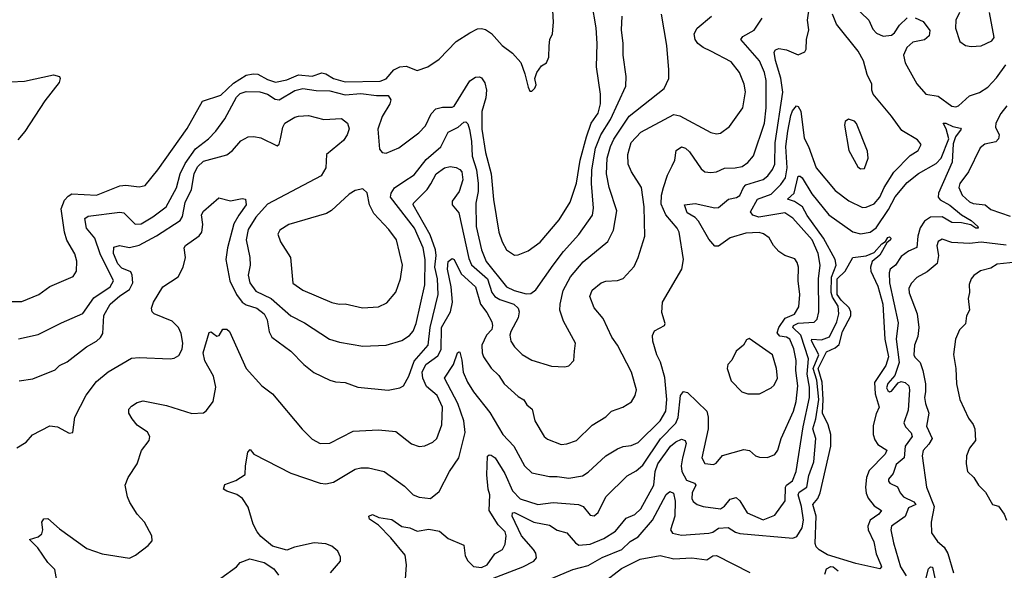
# Model space of a CAD drawing. Extents: x 1678759 to 1859541, y 384609 to 522867.
# Tile 79 of 256: x 1750910 to 1755975, y 433977 to 436807. Entities that reach past the tile are written whole.
import ezdxf

# ---------------------------------------------------------------- set-up
doc = ezdxf.new("R2010")
doc.units = 0

msp = doc.modelspace()

# ---------------------------------------------------------------- linework, layer by layer
at = {"layer": '0CON20XD'}
for points in [[(1750815, 435359.6), (1750921.7, 435358.3), (1751008, 435395), (1751064.6, 435435.4), (1751185, 435487.5), (1751203.3, 435515), (1751203.9, 435566.1), (1751194.3, 435604.3), (1751153.3, 435673.3), (1751140.4, 435715), (1751123.8, 435835), (1751140.1, 435879.9), (1751159.1, 435900.9), (1751178.5, 435911.5), (1751305, 435904.7), (1751425, 435953.8), (1751456.3, 435956.3), (1751525, 435948.1), (1751555, 435955.7), (1751620.6, 436035), (1751772.4, 436247.6), (1751850.9, 436389.1), (1751945, 436419.6), (1752009.6, 436480.4), (1752075, 436522), (1752110.8, 436529.2), (1752135, 436527.2), (1752185, 436499.4), (1752226.6, 436486.6), (1752285, 436497.3), (1752345, 436523.8), (1752415, 436517), (1752465, 436534.2), (1752485, 436528.9), (1752524.6, 436504.6), (1752585, 436488), (1752765, 436491.2), (1752795, 436503.4), (1752835, 436550), (1752865, 436565.5), (1752897.6, 436567.6), (1752955, 436546.9), (1753008.8, 436565), (1753067.5, 436605), (1753155, 436694.3), (1753225, 436739.2), (1753265, 436760), (1753285, 436762.5), (1753306.8, 436756.8), (1753336.6, 436736.6), (1753392, 436675), (1753444.4, 436634.4), (1753487.3, 436587.3), (1753509.3, 436529.3), (1753525, 436460), (1753535, 436440), (1753545, 436440), (1753560, 436455), (1753567, 436473), (1753560, 436505), (1753570, 436535), (1753595, 436570), (1753620, 436585), (1753632.5, 436615), (1753633, 436673), (1753637.5, 436705), (1753650, 436735), (1753656.2, 436795), (1753652.5, 436855)], [(1750905, 435166.4), (1751005, 435188.8), (1751125, 435249.6), (1751235, 435296.5), (1751292, 435378), (1751376.4, 435435), (1751393.6, 435465), (1751323.9, 435603.9), (1751296.6, 435685), (1751253.1, 435735), (1751244.7, 435785.3), (1751263.1, 435796.9), (1751425, 435818.8), (1751445.8, 435815), (1751473, 435787), (1751505, 435755.7), (1751535, 435758.5), (1751595, 435793.8), (1751664.3, 435845.7), (1751716.8, 435943.2), (1751736.3, 436015), (1751761.5, 436068.5), (1751815, 436143.4), (1751880.8, 436195), (1751919.6, 436235), (1751965, 436297.5), (1752025, 436409.1), (1752045, 436427.5), (1752075, 436437.8), (1752145, 436436.7), (1752185, 436423.9), (1752225, 436399), (1752245, 436395.3), (1752325, 436443.8), (1752365.8, 436454.2), (1752435, 436443.3), (1752505, 436441.7), (1752585, 436420.9), (1752665, 436428.7), (1752745, 436418.4), (1752805, 436417.5), (1752818.8, 436395), (1752814.7, 436375), (1752775, 436310.5), (1752752.1, 436245), (1752761.2, 436141.2), (1752773.9, 436123.9), (1752795, 436122), (1752860.9, 436149.1), (1752963.7, 436226.3), (1752997.6, 436262.4), (1753026.9, 436323.1), (1753051.2, 436348.8), (1753085, 436357.8), (1753135, 436357.1), (1753145, 436362.9), (1753225, 436492.5), (1753255, 436511.9), (1753275, 436514), (1753285, 436508.8), (1753302.6, 436482.6), (1753312.1, 436445), (1753307.2, 436405), (1753286.7, 436335), (1753287, 436245), (1753306.8, 436125), (1753335.8, 436015), (1753347.4, 435882.6), (1753375.5, 435715), (1753391.8, 435665), (1753415, 435624), (1753455, 435597.5), (1753475, 435599.2), (1753525, 435618.6), (1753586.9, 435663.1), (1753685, 435779.2), (1753740.9, 435869.1), (1753773.7, 435966.3), (1753792.7, 436085), (1753825.5, 436204.5), (1753849.7, 436275), (1753885, 436327.5), (1753897.3, 436375), (1753897.5, 436425), (1753877.3, 436565), (1753880.9, 436685), (1753875.9, 436765), (1753853.7, 436896.3)], [(1752895, 433931.1), (1752899.5, 434005), (1752893.4, 434055), (1752820, 434145), (1752755, 434210), (1752709.5, 434239.5), (1752706.7, 434255), (1752725, 434263.8), (1752758.1, 434248.1), (1752825, 434237.8), (1752875, 434201.8), (1752916.2, 434196.2), (1752955, 434178.3), (1753015, 434188.5), (1753069, 434179), (1753115, 434140), (1753195, 434105.8), (1753201.9, 434051.9), (1753215.3, 434025.3), (1753245, 433996.8), (1753285, 433992.4), (1753315.5, 434005), (1753355, 434062), (1753393.3, 434085), (1753407.9, 434112.1), (1753411.8, 434155), (1753407.3, 434175), (1753371.8, 434211.8), (1753325.5, 434285), (1753328.7, 434365), (1753319.7, 434395), (1753312.8, 434467.2), (1753316.9, 434563.1), (1753325, 434571.1), (1753335, 434569.6), (1753356.1, 434555), (1753406.3, 434475), (1753445.7, 434385), (1753483.8, 434343.8), (1753575, 434314.7), (1753655, 434325.4), (1753785.3, 434315.3), (1753808.6, 434305), (1753845, 434260), (1753865, 434257.5), (1753885.7, 434275), (1753925.6, 434355), (1754035, 434463.1), (1754082, 434488), (1754115, 434516.9), (1754207.1, 434652.9), (1754285.8, 434734.2), (1754297.1, 434762.9), (1754309.7, 434875), (1754325, 434896.9), (1754345, 434890.6), (1754444.7, 434795), (1754450.8, 434765), (1754450.8, 434705), (1754419.4, 434555), (1754435, 434526.7), (1754478.6, 434521.4), (1754492.1, 434527.9), (1754525, 434568.1), (1754635, 434598.9), (1754663.4, 434593.4), (1754695, 434566), (1754715, 434558.8), (1754756.4, 434556.4), (1754795, 434572.5), (1754809.4, 434595), (1754827.1, 434655), (1754890.7, 434795), (1754904.8, 434845.2), (1754912.1, 434925), (1754902, 435005), (1754903.7, 435055), (1754891.9, 435115), (1754871.2, 435165), (1754855, 435174.8), (1754820.9, 435180.9), (1754807.2, 435197.2), (1754814.6, 435225.4), (1754847.4, 435272.6), (1754895, 435293.5), (1754918, 435332), (1754923, 435395), (1754914.8, 435464.8), (1754916.8, 435535), (1754909.9, 435559.9), (1754897.3, 435577.3), (1754845, 435594.5), (1754815.7, 435615), (1754787, 435647), (1754765.4, 435685.4), (1754736.7, 435706.7), (1754713.1, 435713.1), (1754645, 435710.8), (1754565, 435686.7), (1754505, 435643.8), (1754485, 435642.7), (1754455, 435678.5), (1754402.3, 435772.3), (1754385, 435790.2), (1754344, 435815), (1754330, 435855), (1754385, 435862), (1754485, 435839.7), (1754505, 435841.5), (1754555.3, 435884.7), (1754596.8, 435893.2), (1754615, 435903.1), (1754632.4, 435945), (1754645, 435958), (1754735, 435985.3), (1754759.1, 436005), (1754782.8, 436037.2), (1754793.8, 436065), (1754796.4, 436175), (1754835.6, 436435), (1754826, 436506), (1754797.6, 436597.6), (1754790.3, 436639.7), (1754798.2, 436651.8), (1754815, 436660), (1754855, 436651.8), (1754915, 436626.7), (1754948.5, 436641.5), (1754955.6, 436655), (1754957.7, 436705), (1754968.8, 436755), (1754962.4, 436805), (1754973.4, 436875)], [(1755195, 436882.9), (1755277.9, 436805), (1755298.7, 436758.7), (1755317.5, 436737.5), (1755352.1, 436722.1), (1755395, 436727.8), (1755410.4, 436739.6), (1755435, 436778.5), (1755475, 436816.1)], [(1750895, 434606), (1750943.4, 434636.6), (1750976.8, 434673.2), (1751065, 434720), (1751105, 434714.3), (1751165, 434682), (1751183.6, 434686.4), (1751194.5, 434765), (1751252, 434878), (1751305, 434946.9), (1751365, 434998.2), (1751485, 435067.3), (1751525, 435071.8), (1751685, 435064.3), (1751705, 435067.1), (1751729.1, 435080.9), (1751745.9, 435114.1), (1751749.2, 435145), (1751740, 435195), (1751726.5, 435225), (1751695, 435258.2), (1751602, 435295), (1751592, 435305), (1751588.6, 435325), (1751598.1, 435355), (1751646.3, 435433.7), (1751725.8, 435485), (1751750.8, 435535), (1751762.5, 435585), (1751756, 435635), (1751763.6, 435646.4), (1751833.8, 435696.2), (1751846.5, 435715), (1751852.7, 435755), (1751845.6, 435805), (1751855, 435822.9), (1751935, 435891.2), (1751995, 435876), (1752055, 435888.6), (1752072.5, 435885), (1752075.5, 435855), (1752036.7, 435803.3), (1752012, 435758), (1751979.2, 435635), (1751970.5, 435575), (1751991.2, 435465), (1752025.3, 435395), (1752055, 435355.3), (1752075, 435341.4), (1752130, 435325), (1752167.7, 435295), (1752183.8, 435265), (1752193, 435203), (1752207.1, 435175), (1752305, 435104.2), (1752372.5, 435035), (1752423.8, 434993.8), (1752505, 434954.4), (1752535, 434945.6), (1752585, 434942.5), (1752649.1, 434919.1), (1752805, 434902.5), (1752865, 434915.7), (1752885, 434926.2), (1752912.3, 434975), (1752938.5, 435051.5), (1753010.9, 435135), (1753021, 435225), (1753062.6, 435395), (1753060.1, 435475), (1753045.1, 435535), (1753052.3, 435595), (1753048.4, 435625), (1753021.6, 435701.6), (1752933.4, 435855), (1752935.4, 435865), (1753006.2, 435933.8), (1753025, 435963.3), (1753052.9, 436015), (1753095, 436045.5), (1753125, 436051.9), (1753155, 436048), (1753175, 436037.5), (1753184.2, 436025), (1753190, 435985), (1753171.5, 435925), (1753135.5, 435875), (1753135.5, 435855.5), (1753169.6, 435815), (1753220.4, 435580.4), (1753235, 435546.7), (1753316.2, 435475), (1753339.6, 435405), (1753355, 435385.2), (1753379.5, 435369.5), (1753451.5, 435345), (1753474, 435325), (1753478.6, 435305), (1753474.7, 435275), (1753436, 435205), (1753430.7, 435185), (1753436.9, 435155), (1753455, 435125.6), (1753495, 435085.6), (1753545, 435056.9), (1753645.9, 435025.9), (1753715, 435023.8), (1753735, 435028.8), (1753760, 435055), (1753764, 435104), (1753769.4, 435145), (1753708, 435258), (1753689.1, 435315), (1753689.6, 435345), (1753705.4, 435415), (1753742.9, 435485), (1753807.8, 435562.2), (1753935, 435666.9), (1753963.8, 435725), (1753981.2, 435825), (1753941.9, 435945), (1753927.9, 436015), (1753932.7, 436095), (1753948.9, 436155), (1753966.3, 436193.7), (1754045, 436311.8), (1754225, 436452.9), (1754248.5, 436505), (1754249.5, 436549.5), (1754238.5, 436675), (1754210.6, 436835)], [(1750908.3, 434951.7), (1750978, 434962), (1751092.8, 435007.2), (1751115, 435029.2), (1751155, 435048.1), (1751254.3, 435125), (1751305.7, 435155), (1751326.6, 435173.4), (1751337.5, 435195), (1751342.7, 435287.2), (1751376.1, 435345), (1751425, 435388.6), (1751475, 435420), (1751491.4, 435455), (1751489.6, 435495), (1751481.2, 435511.2), (1751435, 435530), (1751415, 435552.2), (1751393.5, 435605), (1751395, 435638.8), (1751423.1, 435646.9), (1751475, 435635.9), (1751525, 435648.4), (1751613.3, 435696.7), (1751734.9, 435775.1), (1751747.2, 435795), (1751761.7, 435868.3), (1751794.5, 435935), (1751808.3, 436015), (1751825, 436051.2), (1751855, 436080), (1751975, 436112.2), (1752004.8, 436135.2), (1752048.5, 436185), (1752084.8, 436205.2), (1752115, 436207.2), (1752150.2, 436200.3), (1752235, 436158.8), (1752245, 436167.5), (1752251.1, 436195), (1752263.9, 436255), (1752273.8, 436275), (1752325, 436306.2), (1752345, 436312.1), (1752395, 436314.4), (1752475, 436294.4), (1752565, 436299.2), (1752596, 436275), (1752605.7, 436245.7), (1752595.5, 436215), (1752575, 436186.9), (1752488.1, 436115), (1752484.4, 436045), (1752461.4, 436005), (1752185, 435859), (1752125, 435792.5), (1752085, 435729.1), (1752074.8, 435675), (1752093.9, 435585), (1752095.3, 435545.3), (1752086.2, 435495), (1752093.2, 435455), (1752125, 435412.6), (1752203.6, 435373.6), (1752305, 435284.7), (1752375, 435248.9), (1752504.2, 435165), (1752555, 435149.1), (1752675, 435129.6), (1752795, 435133.6), (1752875, 435158.5), (1752915, 435183.3), (1752933.3, 435206.7), (1752948.9, 435245), (1752994.8, 435445.2), (1752995.2, 435575.1), (1752985, 435634.5), (1752941.1, 435735), (1752818.4, 435895), (1752821.2, 435915), (1752837.3, 435942.7), (1752886.4, 435975), (1752939.5, 436010.5), (1753001.5, 436088.5), (1753075.8, 436154.2), (1753115, 436229.1), (1753165, 436254.7), (1753195, 436281.1), (1753205, 436281.8), (1753215, 436271.4), (1753223.2, 436243.2), (1753233.5, 436183.5), (1753237.5, 436105), (1753260.3, 436035), (1753269, 435965), (1753268.4, 435925), (1753255.7, 435864.3), (1753258.3, 435745), (1753285.6, 435625), (1753309, 435565), (1753414.9, 435434.9), (1753453.5, 435415), (1753515, 435397.6), (1753539.6, 435400.4), (1753565, 435419.1), (1753653.4, 435545), (1753706.6, 435615), (1753786.3, 435703.7), (1753856.6, 435803.4), (1753862.3, 435837.8), (1753851.4, 435965), (1753852.3, 436035), (1753872.3, 436147.7), (1753899.2, 436215), (1753948.9, 436295), (1754028.5, 436465), (1754029.1, 436515), (1754013.8, 436625), (1754014.5, 436685), (1754006.4, 436755), (1754008.8, 436825)], [(1752509.1, 433965), (1752561.1, 434025), (1752560.9, 434045), (1752546.4, 434075), (1752515, 434102.2), (1752485, 434113.7), (1752425, 434118.5), (1752323.9, 434096.1), (1752285, 434080), (1752210.6, 434100.6), (1752150.9, 434150.9), (1752131.4, 434175), (1752111.1, 434215), (1752085, 434301.2), (1752055.5, 434345.5), (1752026.8, 434366.8), (1751975, 434384.2), (1751958.8, 434395), (1751965, 434417.5), (1752021.2, 434438.8), (1752070.7, 434469.3), (1752071.2, 434515), (1752083.3, 434585), (1752095, 434597.5), (1752114, 434574), (1752305, 434477.3), (1752455.3, 434425.3), (1752485, 434421.1), (1752525, 434430.8), (1752635, 434497.2), (1752665, 434504.7), (1752704.6, 434504.6), (1752785, 434484.3), (1752889.8, 434409.8), (1752935, 434365.7), (1752965, 434352.9), (1753023, 434347), (1753067.6, 434382.4), (1753120.6, 434485), (1753169.1, 434555), (1753201.8, 434685), (1753194.3, 434745), (1753164.2, 434835), (1753095.4, 434965), (1753141.8, 435035), (1753162.5, 435095), (1753169.5, 435099.5), (1753175, 435098.8), (1753185, 435056.7), (1753191.8, 434995), (1753213.2, 434945), (1753244, 434895), (1753328.2, 434788.2), (1753396, 434675), (1753451.8, 434615), (1753506.7, 434515), (1753545, 434478.9), (1753635, 434459.3), (1753675, 434460), (1753735, 434450.7), (1753805, 434463.1), (1753835, 434481.2), (1753925.6, 434565), (1753985, 434600.9), (1754015, 434613.6), (1754055, 434618.2), (1754092, 434635), (1754205.3, 434745), (1754233, 434795), (1754239.5, 434855), (1754229, 434969), (1754207.1, 435047.1), (1754187.1, 435085), (1754167.1, 435155), (1754165.8, 435184.2), (1754175, 435208.8), (1754226.7, 435235), (1754230, 435245), (1754212.7, 435302.7), (1754216, 435355), (1754315.6, 435524.4), (1754324.4, 435575), (1754302.9, 435715), (1754292.7, 435735), (1754234.5, 435804.5), (1754209.6, 435859.6), (1754212, 435905), (1754221.9, 435945), (1754241.5, 436008.5), (1754265.6, 436055.6), (1754279.7, 436085), (1754286.5, 436135), (1754315, 436153.5), (1754335, 436146.7), (1754355, 436127.8), (1754415, 436040), (1754435, 436025.7), (1754465, 436021.4), (1754494.5, 436025.5), (1754535, 436044.6), (1754590, 436045), (1754626.9, 436053.1), (1754655, 436073.3), (1754685, 436108.1), (1754741, 436275), (1754749.8, 436355), (1754750.2, 436495), (1754740.8, 436535), (1754715.4, 436595.4), (1754620, 436705), (1754629.4, 436720.6), (1754687.3, 436752.7), (1754730, 436815)], [(1753341.5, 433935), (1753498.8, 433995), (1753554.6, 434025), (1753567.8, 434042.2), (1753565.2, 434065), (1753552.6, 434085), (1753492.1, 434155), (1753444, 434255), (1753445, 434273.1), (1753455, 434274.1), (1753555, 434224.2), (1753635, 434208.8), (1753675, 434184.1), (1753725, 434170.7), (1753768.4, 434118.4), (1753787, 434107), (1753845, 434110.8), (1753915, 434141), (1753975, 434178.7), (1754029.5, 434245), (1754075, 434263.8), (1754105, 434293.6), (1754172.2, 434415), (1754178.1, 434485), (1754192.6, 434525), (1754258.4, 434615), (1754285, 434636.9), (1754315, 434650.5), (1754333.7, 434643.7), (1754338.9, 434628.9), (1754319.3, 434555), (1754313.4, 434515), (1754316.2, 434485), (1754340.7, 434440.7), (1754381.3, 434425), (1754388.5, 434415), (1754369.3, 434375), (1754366.9, 434346.9), (1754375, 434330.5), (1754395, 434316.1), (1754425, 434305.3), (1754515, 434292.9), (1754535, 434306.2), (1754565, 434342.8), (1754595, 434350.8), (1754614.8, 434334.8), (1754652.2, 434272.2), (1754735, 434236.5), (1754795, 434260.6), (1754846.7, 434335), (1754849.7, 434405), (1754854.8, 434415.2), (1754885, 434436.4), (1754904.3, 434485), (1754939.7, 434715), (1754973, 434865), (1754971.9, 434918.1), (1754960.2, 434985), (1754967.7, 435065), (1754928.5, 435185), (1754886.5, 435225), (1754890.7, 435235), (1754915, 435247.1), (1754997.5, 435252.5), (1755012.7, 435267.2), (1755021.2, 435305), (1755018.8, 435475), (1755028.4, 435545), (1755017.6, 435605), (1754986.5, 435675), (1754887.4, 435787.4), (1754845, 435815.2), (1754712.7, 435792.7), (1754681.9, 435801.8), (1754669.1, 435819.1), (1754705, 435884.1), (1754775, 435910.3), (1754825, 435959.7), (1754848.8, 435995), (1754857.9, 436045), (1754851.4, 436155), (1754860.9, 436235), (1754875.9, 436315), (1754885, 436339.2), (1754905, 436364.5), (1754915, 436360.5), (1754927.3, 436337.3), (1754945, 436198), (1754968.1, 436155), (1755006.4, 436045), (1755105, 435928.5), (1755175, 435876.2), (1755245, 435842.3), (1755265, 435843.6), (1755305, 435860.3), (1755335.3, 435895), (1755356, 435944), (1755406.5, 436023.5), (1755490.5, 436109.5), (1755531.4, 436135), (1755547.1, 436165), (1755528.9, 436188.9), (1755447.7, 436237.7), (1755395, 436312.2), (1755300.8, 436425), (1755292.5, 436445), (1755293.3, 436475), (1755269.5, 436525), (1755251.2, 436595), (1755222.6, 436645), (1755110.9, 436785), (1755091.5, 436835)], [(1754465, 436645.9), (1754425, 436664.7), (1754399.1, 436685), (1754383.9, 436705), (1754378.8, 436735), (1754395, 436764.4), (1754468.6, 436825)], [(1755516.8, 436816.8), (1755558, 436798), (1755591.3, 436751.3), (1755589, 436725), (1755565, 436703.7), (1755505, 436691.5), (1755473, 436665), (1755456.7, 436625), (1755464.8, 436584.8), (1755525, 436477.5), (1755570.8, 436425), (1755635, 436414.3), (1755705, 436362.7), (1755725, 436358.5), (1755739.5, 436365), (1755794.9, 436415.1), (1755847.6, 436432.4), (1755890.3, 436459.7), (1755935, 436507.9), (1755983, 436575)], [(1755744.5, 436845), (1755725.7, 436805), (1755724.4, 436764.4), (1755746, 436695), (1755774.5, 436674.5), (1755805, 436668.6), (1755855, 436672.9), (1755911.2, 436698.8), (1755922.5, 436715), (1755898, 436845)], [(1751102, 433925), (1751090.8, 433980.8), (1751055, 434017.1), (1751003.2, 434093.2), (1750960, 434135), (1751005, 434150), (1751024.4, 434165.6), (1751030, 434185), (1751024.4, 434225), (1751035, 434242.5), (1751055, 434244.3), (1751115, 434190.8), (1751255, 434089.2), (1751335, 434061.4), (1751475, 434040), (1751505.5, 434054.5), (1751571.2, 434105), (1751591.7, 434128.3), (1751590.8, 434155), (1751551.5, 434225), (1751515, 434265.5), (1751476, 434325), (1751464, 434355), (1751453.3, 434415), (1751468.1, 434455), (1751514.3, 434525), (1751537.3, 434592.7), (1751575.7, 434644.3), (1751580, 434665), (1751567.6, 434687.6), (1751515, 434724), (1751488, 434755), (1751471.2, 434785), (1751472, 434805), (1751485, 434821.2), (1751515, 434840), (1751545, 434848.1), (1751665, 434824.4), (1751795, 434783.5), (1751855, 434786.7), (1751872, 434798), (1751905.2, 434844.8), (1751918.8, 434918.8), (1751907.6, 434975), (1751863.2, 435053.2), (1751853.4, 435095), (1751885, 435198.8), (1751895, 435203.3), (1751906.2, 435195), (1751925, 435180), (1751936, 435184), (1751955, 435216.2), (1751975, 435215.8), (1751990, 435205), (1752074.5, 435014.5), (1752155, 434925.8), (1752211.4, 434885), (1752363.1, 434703.1), (1752415, 434652), (1752455, 434628.6), (1752505, 434631.1), (1752625, 434691.8), (1752755, 434700), (1752845, 434690.8), (1752925, 434628.1), (1752965, 434614.2), (1752995, 434617.1), (1753035, 434636.7), (1753055.3, 434654.7), (1753082.3, 434725), (1753085.8, 434815), (1753056.8, 434875), (1753002.5, 434922.5), (1752983.6, 434965), (1752980.3, 434995), (1752999, 435035), (1753060.2, 435079.8), (1753078.6, 435111.4), (1753080.3, 435225), (1753126.2, 435305), (1753136.7, 435355), (1753128.9, 435435), (1753110.6, 435525), (1753115, 435563.8), (1753135, 435580.6), (1753145, 435574), (1753181, 435501), (1753254.6, 435435), (1753280, 435345), (1753313.1, 435303.1), (1753338.5, 435255), (1753342.7, 435235), (1753338, 435215), (1753311.6, 435185), (1753287.3, 435135), (1753288.9, 435095), (1753296.2, 435075), (1753336, 435016), (1753375, 434978.6), (1753402.2, 434935), (1753475, 434870.6), (1753503.5, 434853.5), (1753518, 434828), (1753545.9, 434805.9), (1753560, 434745), (1753607.5, 434665), (1753625, 434650.6), (1753695, 434624.3), (1753725, 434626.9), (1753774, 434645), (1753855, 434722.9), (1753925, 434766.9), (1753954.6, 434795.4), (1754013.3, 434815), (1754056.8, 434843.2), (1754075.8, 434875), (1754082.5, 434905), (1754056.7, 434995), (1753985.4, 435135), (1753956.2, 435175), (1753911.7, 435271.7), (1753865, 435325.8), (1753843.5, 435385), (1753855, 435416.9), (1753900.8, 435455), (1753925, 435462.7), (1753985, 435466.5), (1754015, 435476.9), (1754071.6, 435538.4), (1754091.2, 435585), (1754125.5, 435695), (1754122.5, 435845), (1754108.5, 435945), (1754057.3, 436025), (1754040.4, 436065), (1754038.9, 436115), (1754055, 436175.5), (1754105, 436229.6), (1754275, 436320), (1754305, 436312.5), (1754465, 436227.9), (1754495, 436220.9), (1754515, 436224.5), (1754561.9, 436258.1), (1754630, 436355), (1754644.3, 436435.7), (1754637.3, 436475), (1754613.3, 436535), (1754570.6, 436590.6), (1754465, 436645.9)], [(1750865, 436488.4), (1750935, 436491.9), (1751084.5, 436524.5), (1751115, 436515.7), (1751118.9, 436505), (1751112.5, 436485), (1751039.7, 436390.3), (1750937.2, 436232.8), (1750899.9, 436190.1)], [(1755987.3, 436365), (1755957.2, 436325), (1755931.5, 436275), (1755929.2, 436255), (1755947.5, 436215), (1755944.4, 436195), (1755930.9, 436179.1), (1755875, 436167.9), (1755850.7, 436149.3), (1755790.3, 436025), (1755745.9, 435965), (1755741.1, 435945), (1755758.2, 435905), (1755795, 435871.9), (1755815, 435862.9), (1755876, 435856), (1755905, 435831.9), (1756005, 435797.8)], [(1755235, 436040), (1755255, 436042.9), (1755274.4, 436095), (1755271.7, 436131.7), (1755214.2, 436274.2), (1755205, 436286.2), (1755173.3, 436296.7), (1755156.4, 436283.6), (1755152, 436265), (1755175.6, 436135), (1755220.6, 436050.6), (1755235, 436040)], [(1753645.5, 433934.5), (1753755, 433982.2), (1753835, 434001.9), (1753907, 434043), (1754007.5, 434085), (1754050, 434125), (1754091.1, 434148.9), (1754164.8, 434235), (1754235, 434366.2), (1754255, 434382.9), (1754273.8, 434373.8), (1754281.8, 434331.8), (1754279.8, 434255), (1754258.4, 434185), (1754267.4, 434167.4), (1754315, 434158.6), (1754455, 434169), (1754475, 434174), (1754505, 434193.4), (1754555, 434196.7), (1754592.9, 434172.9), (1754615, 434166.7), (1754887.3, 434142.7), (1754908.3, 434151.7), (1754934.8, 434195.2), (1754942.3, 434235), (1754931.4, 434305), (1754914, 434366), (1754920.3, 434379.7), (1754958.4, 434405), (1754969.8, 434465), (1754995.2, 434535), (1755005.2, 434655), (1754989.6, 434705), (1755004.7, 434755), (1755020.7, 434855), (1755011.1, 434955), (1754990.9, 435015), (1755021.4, 435085), (1754982.7, 435157.3), (1754985, 435166), (1755035, 435161.7), (1755075, 435177.2), (1755112.6, 435255), (1755124, 435296), (1755119.7, 435335), (1755091.3, 435381.3), (1755084.4, 435405), (1755086.2, 435483.8), (1755110.7, 435545), (1755104.1, 435575), (1755044.9, 435685), (1754960.8, 435800.8), (1754936.6, 435845), (1754895, 435872.2), (1754860, 435885), (1754894.4, 435915.6), (1754915, 436002.2), (1754925, 436003.8), (1754935, 435994.7), (1754985, 435912.9), (1755072.2, 435805), (1755195, 435717.6), (1755235, 435705.8), (1755284.6, 435714.6), (1755315, 435737.8), (1755378.6, 435831.4), (1755413.6, 435896.4), (1755475, 435971), (1755532.5, 436017.5), (1755625, 436068.3), (1755649.5, 436095), (1755689.2, 436195), (1755675.8, 436245.8), (1755660, 436275), (1755674.1, 436275.9), (1755709.1, 436259.1), (1755749.4, 436249.4), (1755752, 436245), (1755724.3, 436205), (1755710.9, 436169.1), (1755706.9, 436075), (1755635.7, 435915), (1755635.2, 435895.2), (1755645, 435881.2), (1755695, 435854.2), (1755754, 435804), (1755804.2, 435775), (1755839.2, 435745), (1755840, 435735), (1755827.5, 435735), (1755802.9, 435752.9), (1755755, 435762.5), (1755705, 435764.3), (1755655, 435794.3), (1755595, 435791.5), (1755565, 435772.5), (1755541.9, 435738.1), (1755530, 435695), (1755525, 435635.6), (1755482.7, 435617.3), (1755445, 435590), (1755415, 435546), (1755388.2, 435525), (1755383.2, 435506.8), (1755383.6, 435455), (1755428.8, 435248.8), (1755419.1, 435165), (1755433.9, 435045), (1755411.9, 434978.1), (1755375, 434938.2), (1755369.5, 434915), (1755375, 434900.9), (1755385, 434894.6), (1755395, 434898.2), (1755428.7, 434941.3), (1755445, 434948.2), (1755465, 434942.5), (1755483.2, 434925), (1755487.3, 434905), (1755479.5, 434800.5), (1755458.7, 434735), (1755466.5, 434715), (1755495, 434683.1), (1755500.2, 434665), (1755464.3, 434615), (1755460, 434555), (1755418.1, 434521.9), (1755403.1, 434475), (1755379.4, 434445), (1755378.6, 434435), (1755385.6, 434425.6), (1755425, 434407.1), (1755439.1, 434375), (1755455.6, 434355), (1755508.7, 434328.7)], [(1752674.1, 435325.9), (1752755, 435332), (1752797.9, 435352.1), (1752845, 435406.2), (1752868.6, 435475), (1752880, 435545), (1752848.6, 435675), (1752808.8, 435728.8), (1752731.2, 435811.2), (1752710.4, 435855), (1752697.6, 435917.6), (1752675, 435938), (1752635, 435928.6), (1752605, 435910), (1752513.4, 435826.6), (1752488.3, 435811.7), (1752294.6, 435755.4), (1752248.6, 435725), (1752237.8, 435705), (1752251.1, 435665), (1752302.7, 435585), (1752315, 435453.8), (1752366.4, 435416.4), (1752515.7, 435354.3), (1752554.2, 435345.8), (1752585, 435347.1), (1752674.1, 435325.9)], [(1755335, 433984.7), (1755211.5, 434011.5), (1755065, 434057), (1755021.8, 434081.8), (1755007.2, 434097.2), (1755001.5, 434115), (1755006.9, 434255), (1754990, 434315), (1755015, 434345.9), (1755028.3, 434375), (1755082.4, 434615), (1755082.7, 434675), (1755068.5, 434725), (1755039.3, 434785), (1755043.3, 434855), (1755038, 434945), (1755017.1, 435015), (1755059.4, 435100.6), (1755105, 435120.4), (1755125, 435138.7), (1755141.7, 435205), (1755185.2, 435285), (1755185.5, 435305), (1755176.6, 435326.6), (1755135, 435366.5), (1755114.8, 435395), (1755114.5, 435475), (1755155.5, 435514.5), (1755195, 435584.4), (1755265, 435592.9), (1755305, 435611.2), (1755345, 435656), (1755363.1, 435666.9), (1755375, 435687.8), (1755385, 435692), (1755390.8, 435685), (1755388.6, 435675), (1755370, 435660), (1755335, 435597.7), (1755295.5, 435565), (1755286.8, 435535), (1755287.5, 435515), (1755325, 435437.1), (1755350.2, 435345), (1755360.7, 435165), (1755378.9, 435075), (1755365, 435029.6), (1755307.3, 434942.7), (1755310.4, 434885), (1755330.6, 434815), (1755315, 434781.5), (1755300.7, 434720.7), (1755300.9, 434675), (1755308.2, 434648.2), (1755325, 434623.1), (1755370, 434595), (1755361.4, 434575), (1755279.5, 434490.5), (1755266.5, 434455), (1755260.6, 434405), (1755263.7, 434373.7), (1755275, 434347.5), (1755305, 434309.4), (1755342.5, 434285), (1755328.9, 434265), (1755285.2, 434235), (1755272.3, 434205), (1755275.2, 434185), (1755303.6, 434123.6), (1755315, 434062.2), (1755340, 434005), (1755342.5, 433995), (1755335, 433984.7)], [(1755985, 435649.1), (1755855, 435663.4), (1755795, 435657.2), (1755705, 435661.3), (1755655, 435680), (1755635, 435668), (1755628.2, 435645), (1755635.9, 435595.9), (1755628.8, 435555), (1755578, 435512), (1755525, 435482.9), (1755495, 435451.4), (1755483.8, 435425), (1755485, 435404), (1755525.8, 435295), (1755534.7, 435225), (1755530.5, 435179.5), (1755512.3, 435135), (1755510, 435085), (1755515, 435071.9), (1755541.8, 435045), (1755555.7, 435005), (1755569.3, 434935), (1755569.5, 434895), (1755564.8, 434865), (1755568.8, 434835), (1755586.9, 434785), (1755575, 434717.5), (1755604.4, 434655), (1755587.3, 434625), (1755557, 434593), (1755551.9, 434565), (1755574.6, 434405), (1755613.6, 434305), (1755597.9, 434225), (1755599.4, 434169.4), (1755631.5, 434125), (1755665, 434096.5), (1755685, 434063.5), (1755713.2, 433965)], [(1756035, 435560.4), (1755938.6, 435551.4), (1755905, 435530), (1755852.8, 435517.2), (1755817.6, 435492.4), (1755804.5, 435475.5), (1755794.5, 435445.5), (1755795.6, 435405), (1755789.4, 435375), (1755795.7, 435315), (1755780, 435285), (1755775.6, 435244.4), (1755745, 435213.8), (1755724.3, 435165), (1755713.8, 435086.2), (1755725.4, 435015), (1755728.1, 434935), (1755745.7, 434855), (1755789.7, 434759.7), (1755815, 434726.2), (1755822.5, 434705), (1755825.8, 434645), (1755795.8, 434604.2), (1755780, 434565), (1755778.8, 434525), (1755786.2, 434485), (1755818, 434455), (1755842.5, 434415), (1755878.8, 434378.8), (1755913.3, 434315), (1755945, 434306.7), (1755974, 434265), (1755986, 434235)], [(1754715, 434884.2), (1754775.4, 434914.6), (1754790.7, 434929.3), (1754807.8, 434965), (1754803.1, 435015), (1754781.9, 435085), (1754661.7, 435168.3), (1754648.3, 435161.7), (1754633.3, 435135), (1754595, 435103.3), (1754572.7, 435057.3), (1754553.3, 435035), (1754548.8, 435015), (1754570.3, 434950.3), (1754623.8, 434895), (1754655, 434884.4), (1754715, 434884.2)], [(1755508.7, 434328.7), (1755520, 434315), (1755481.3, 434298.7), (1755465, 434253.3), (1755395, 434204), (1755391.1, 434185), (1755405, 434118.8), (1755441.3, 433995), (1755469.5, 433949.5)], [(1751945, 433936.7), (1752025, 433996), (1752045, 434018), (1752093.2, 434036.8), (1752167, 434017), (1752216.7, 433985), (1752242.1, 433952.1)], [(1753908.3, 433911.7), (1754005, 433987.1), (1754101.8, 434035), (1754205, 434053.7), (1754275, 434035.6), (1754367.9, 434042.1), (1754445, 434031), (1754475, 434050.9), (1754495, 434053.9), (1754665, 433966.8)], [(1755051.7, 433958.3), (1755060.9, 433985), (1755082.9, 433997.1), (1755095, 433995.2), (1755120.8, 433975)], [(1755568.8, 433925), (1755585, 433985.4), (1755595, 433994.5), (1755605, 433992.9), (1755617.6, 433937.6)]]:
    msp.add_lwpolyline(points, dxfattribs=at)

doc.saveas('drawing.dxf')
